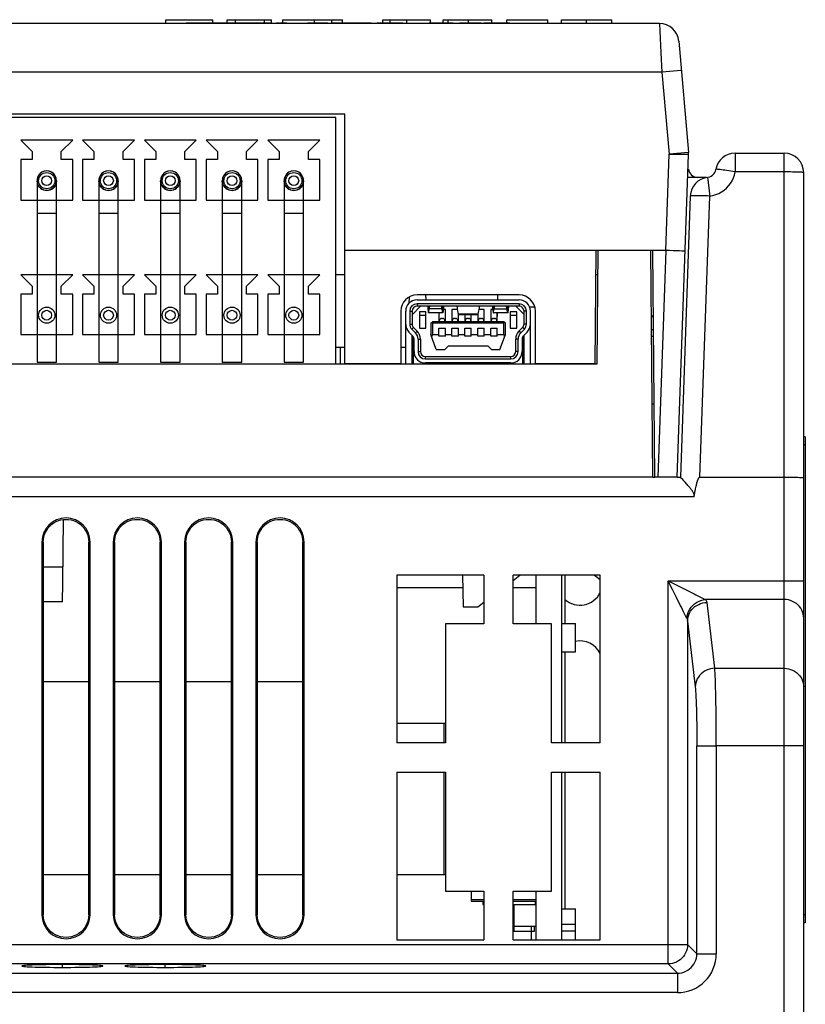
# Model space of a CAD drawing. Extents: x -837 to -216, y -123 to 601.
# Tile 64 of 136: x -552 to -504, y 501 to 562. Entities that reach past the tile are written whole.
import ezdxf

# ---------------------------------------------------------------- set-up
doc = ezdxf.new("R2010")
doc.units = 0
doc.header["$LTSCALE"] = 23.1
doc.layers.add('HEATSINK_AM_0', color=7, linetype='CONTINUOUS')

msp = doc.modelspace()

# ---------------------------------------------------------------- linework, layer by layer
at = {"layer": 'HEATSINK_AM_0', "color": 7}
for p, q in [((-543.469, 561.321), (-543.469, 561.558)), ((-543.469, 561.558), (-540.563, 561.558)), ((-540.563, 561.371), (-540.563, 561.558)), ((-539.682, 561.371), (-539.682, 561.558)), ((-539.682, 561.558), (-536.94, 561.558)), ((-539.174, 561.371), (-539.174, 561.558)), ((-537.387, 561.371), (-537.387, 561.558)), ((-536.94, 561.371), (-536.94, 561.558)), ((-536.243, 561.371), (-536.243, 561.558)), ((-536.243, 561.558), (-532.572, 561.558)), ((-534.297, 561.371), (-534.297, 561.558)), ((-533.217, 561.371), (-533.217, 561.558)), ((-532.572, 561.371), (-532.572, 561.558)), ((-530.075, 561.371), (-530.075, 561.558)), ((-530.075, 561.558), (-527.132, 561.558)), ((-529.622, 561.371), (-529.622, 561.558)), ((-528.594, 561.321), (-528.594, 561.558)), ((-527.132, 561.371), (-527.132, 561.558)), ((-526.367, 561.371), (-526.367, 561.558)), ((-526.367, 561.558), (-523.363, 561.558)), ((-526.053, 561.371), (-526.053, 561.558)), ((-524.801, 561.371), (-524.801, 561.558)), ((-523.363, 561.371), (-523.363, 561.558)), ((-522.433, 561.371), (-522.433, 561.558)), ((-522.433, 561.558), (-519.905, 561.558)), ((-519.905, 561.321), (-519.905, 561.558)), ((-519.061, 561.321), (-519.061, 561.558)), ((-519.061, 561.558), (-515.953, 561.558)), ((-517.507, 561.321), (-517.507, 561.558)), ((-515.953, 561.321), (-515.953, 561.558)), ((-513.021, 561.321), (-599.418, 561.321)), ((-542.22, 561.371), (-539.895, 561.371)), ((-539.871, 561.371), (-537.952, 561.371)), ((-537.927, 561.371), (-536.958, 561.371)), ((-536.648, 561.371), (-536.474, 561.371)), ((-536.436, 561.371), (-536.002, 561.371)), ((-534.72, 561.371), (-533.467, 561.371)), ((-533.268, 561.371), (-530.801, 561.371)), ((-530.451, 561.371), (-528.848, 561.371)), ((-527.22, 561.371), (-525.74, 561.371)), ((-525.343, 561.371), (-524.014, 561.371)), ((-523.852, 561.371), (-522.249, 561.371)), ((-513.021, 561.321), (-512.926, 559.506)), ((-511.826, 560.225), (-511.225, 553.364)), ((-512.926, 559.506), (-512.864, 558.321)), ((-512.864, 558.321), (-599.576, 558.321)), ((-511.668, 558.425), (-512.864, 558.321)), ((-512.864, 558.321), (-512.42, 553.249)), ((-532.42, 555.721), (-573.01, 555.721)), ((-532.97, 555.521), (-572.46, 555.521)), ((-532.97, 540.321), (-532.97, 555.521)), ((-532.42, 540.321), (-532.42, 555.721)), ((-552.41, 554.121), (-551.71, 553.421)), ((-549.21, 554.121), (-552.41, 554.121)), ((-549.91, 553.421), (-549.21, 554.121)), ((-545.4, 554.121), (-548.6, 554.121)), ((-548.6, 554.121), (-547.9, 553.421)), ((-546.1, 553.421), (-545.4, 554.121)), ((-541.59, 554.121), (-544.79, 554.121)), ((-544.79, 554.121), (-544.09, 553.421)), ((-542.29, 553.421), (-541.59, 554.121)), ((-537.78, 554.121), (-540.98, 554.121)), ((-540.98, 554.121), (-540.28, 553.421)), ((-538.48, 553.421), (-537.78, 554.121)), ((-533.97, 554.121), (-537.17, 554.121)), ((-537.17, 554.121), (-536.47, 553.421)), ((-534.67, 553.421), (-533.97, 554.121)), ((-551.71, 553.421), (-551.71, 552.921)), ((-549.91, 552.921), (-549.91, 553.421)), ((-547.9, 553.421), (-547.9, 552.921)), ((-546.1, 552.921), (-546.1, 553.421)), ((-544.09, 553.421), (-544.09, 552.921)), ((-542.29, 552.921), (-542.29, 553.421)), ((-540.28, 553.421), (-540.28, 552.921)), ((-538.48, 552.921), (-538.48, 553.421)), ((-536.47, 553.421), (-536.47, 552.921)), ((-534.67, 552.921), (-534.67, 553.421)), ((-512.627, 547.321), (-512.42, 553.249)), ((-511.225, 553.364), (-512.421, 553.26)), ((-511.915, 533.321), (-511.22, 553.233)), ((-511.22, 553.233), (-511.753, 553.242)), ((-508.35, 553.321), (-505.32, 553.321)), ((-508.35, 553.321), (-508.35, 552.163)), ((-505.32, 454.821), (-505.32, 553.321)), ((-552.41, 552.921), (-552.41, 550.421)), ((-551.71, 552.921), (-552.41, 552.921)), ((-549.21, 552.921), (-549.91, 552.921)), ((-549.21, 550.421), (-549.21, 552.921)), ((-548.6, 552.921), (-548.6, 550.421)), ((-547.9, 552.921), (-548.6, 552.921)), ((-545.4, 552.921), (-546.1, 552.921)), ((-545.4, 550.421), (-545.4, 552.921)), ((-544.79, 552.921), (-544.79, 550.421)), ((-544.09, 552.921), (-544.79, 552.921)), ((-541.59, 552.921), (-542.29, 552.921)), ((-541.59, 550.421), (-541.59, 552.921)), ((-540.98, 552.921), (-540.98, 550.421)), ((-540.28, 552.921), (-540.98, 552.921)), ((-537.78, 552.921), (-538.48, 552.921)), ((-537.78, 550.421), (-537.78, 552.921)), ((-537.17, 552.921), (-537.17, 550.421)), ((-536.47, 552.921), (-537.17, 552.921)), ((-533.97, 552.921), (-534.67, 552.921)), ((-533.97, 550.421), (-533.97, 552.921)), ((-510.12, 551.821), (-511.269, 551.821)), ((-510.05, 551.796), (-510.039, 551.712)), ((-504.12, 454.821), (-504.12, 552.121)), ((-551.41, 551.621), (-551.41, 540.421)), ((-550.21, 540.421), (-550.21, 551.621)), ((-547.6, 551.621), (-547.6, 540.421)), ((-546.4, 540.421), (-546.4, 551.621)), ((-543.79, 551.621), (-543.79, 540.421)), ((-542.59, 540.421), (-542.59, 551.621)), ((-539.98, 551.621), (-539.98, 540.421)), ((-538.78, 540.421), (-538.78, 551.621)), ((-536.17, 551.621), (-536.17, 540.421)), ((-534.97, 540.421), (-534.97, 551.621)), ((-510.039, 551.712), (-510.012, 551.491)), ((-510.012, 551.491), (-509.974, 551.177)), ((-511.114, 550.675), (-511.72, 533.321)), ((-510.52, 533.321), (-509.914, 550.675)), ((-552.41, 550.421), (-549.21, 550.421)), ((-548.6, 550.421), (-545.4, 550.421)), ((-544.79, 550.421), (-541.59, 550.421)), ((-540.98, 550.421), (-537.78, 550.421)), ((-537.17, 550.421), (-533.97, 550.421)), ((-551.409, 549.621), (-550.21, 549.621)), ((-547.599, 549.621), (-546.4, 549.621)), ((-543.789, 549.621), (-542.59, 549.621)), ((-539.979, 549.621), (-538.78, 549.621)), ((-536.169, 549.621), (-534.97, 549.621)), ((-512.627, 547.321), (-532.42, 547.321)), ((-516.981, 540.321), (-516.92, 547.321)), ((-516.82, 547.321), (-516.881, 540.305)), ((-513.542, 547.321), (-516.82, 547.321)), ((-513.42, 533.321), (-513.542, 547.321)), ((-513.309, 533.321), (-513.431, 547.321)), ((-512.628, 547.321), (-513.117, 533.321)), ((-552.41, 545.821), (-551.71, 545.121)), ((-549.21, 545.821), (-552.41, 545.821)), ((-549.91, 545.121), (-549.21, 545.821)), ((-545.4, 545.821), (-548.6, 545.821)), ((-548.6, 545.821), (-547.9, 545.121)), ((-546.1, 545.121), (-545.4, 545.821)), ((-541.59, 545.821), (-544.79, 545.821)), ((-544.79, 545.821), (-544.09, 545.121)), ((-542.29, 545.121), (-541.59, 545.821)), ((-537.78, 545.821), (-540.98, 545.821)), ((-540.98, 545.821), (-540.28, 545.121)), ((-538.48, 545.121), (-537.78, 545.821)), ((-533.97, 545.821), (-537.17, 545.821)), ((-537.17, 545.821), (-536.47, 545.121)), ((-534.67, 545.121), (-533.97, 545.821)), ((-532.42, 545.821), (-532.97, 545.821)), ((-516.833, 545.821), (-516.933, 545.821)), ((-551.71, 545.121), (-551.71, 544.621)), ((-549.91, 544.621), (-549.91, 545.121)), ((-547.9, 545.121), (-547.9, 544.621)), ((-546.1, 544.621), (-546.1, 545.121)), ((-544.09, 545.121), (-544.09, 544.621)), ((-542.29, 544.621), (-542.29, 545.121)), ((-540.28, 545.121), (-540.28, 544.621)), ((-538.48, 544.621), (-538.48, 545.121)), ((-536.47, 545.121), (-536.47, 544.621)), ((-534.67, 544.621), (-534.67, 545.121)), ((-552.41, 544.621), (-552.41, 542.121)), ((-551.71, 544.621), (-552.41, 544.621)), ((-549.21, 544.621), (-549.91, 544.621)), ((-549.21, 542.121), (-549.21, 544.621)), ((-548.6, 544.621), (-548.6, 542.121)), ((-547.9, 544.621), (-548.6, 544.621)), ((-545.4, 544.621), (-546.1, 544.621)), ((-545.4, 542.121), (-545.4, 544.621)), ((-544.79, 544.621), (-544.79, 542.121)), ((-544.09, 544.621), (-544.79, 544.621)), ((-541.59, 544.621), (-542.29, 544.621)), ((-541.59, 542.121), (-541.59, 544.621)), ((-540.98, 544.621), (-540.98, 542.121)), ((-540.28, 544.621), (-540.98, 544.621)), ((-537.78, 544.621), (-538.48, 544.621)), ((-537.78, 542.121), (-537.78, 544.621)), ((-537.17, 544.621), (-537.17, 542.121)), ((-536.47, 544.621), (-537.17, 544.621)), ((-533.97, 544.621), (-534.67, 544.621)), ((-533.97, 542.121), (-533.97, 544.621)), ((-521.67, 544.571), (-527.97, 544.571)), ((-527.437, 544.571), (-527.429, 544.271)), ((-523.002, 544.571), (-523.01, 544.271)), ((-528.456, 544.439), (-528.477, 544.052)), ((-527.755, 543.871), (-528.27, 543.34)), ((-527.97, 544.271), (-521.67, 544.271)), ((-527.97, 544.021), (-527.97, 543.871)), ((-521.67, 544.021), (-527.97, 544.021)), ((-521.67, 543.871), (-527.97, 543.871)), ((-527.22, 543.705), (-527.22, 543.871)), ((-526.42, 543.871), (-526.42, 543.705)), ((-523.22, 543.871), (-523.22, 543.705)), ((-522.42, 543.705), (-522.42, 543.871)), ((-521.37, 543.371), (-521.885, 543.871)), ((-521.67, 544.021), (-521.67, 543.871)), ((-528.97, 543.571), (-528.97, 540.321)), ((-528.67, 540.321), (-528.67, 543.571)), ((-528.42, 543.571), (-528.42, 542.774)), ((-528.42, 543.571), (-528.27, 543.571)), ((-528.27, 543.571), (-528.27, 542.774)), ((-527.82, 543.521), (-527.82, 542.521)), ((-527.42, 543.521), (-527.82, 543.521)), ((-527.82, 543.321), (-527.42, 543.321)), ((-527.42, 542.521), (-527.42, 543.521)), ((-527.27, 543.498), (-527.27, 543.788)), ((-527.27, 543.788), (-527.25, 543.788)), ((-526.377, 543.471), (-527.262, 543.471)), ((-526.42, 543.705), (-527.22, 543.705)), ((-526.62, 543.471), (-526.62, 542.921)), ((-526.389, 543.519), (-526.405, 543.616)), ((-526.389, 543.788), (-526.37, 543.788)), ((-526.37, 543.788), (-526.37, 543.498)), ((-526.22, 543.671), (-526.345, 543.671)), ((-526.22, 542.921), (-526.22, 543.671)), ((-525.82, 543.671), (-525.82, 542.921)), ((-525.484, 543.671), (-525.82, 543.671)), ((-525.42, 542.921), (-525.42, 543.394)), ((-524.22, 543.394), (-525.42, 543.394)), ((-525.404, 543.371), (-524.236, 543.371)), ((-525.02, 543.371), (-525.02, 542.921)), ((-524.62, 542.921), (-524.62, 543.371)), ((-524.22, 543.394), (-524.22, 542.921)), ((-523.82, 543.671), (-524.156, 543.671)), ((-523.82, 542.921), (-523.82, 543.671)), ((-523.42, 543.671), (-523.42, 542.921)), ((-523.294, 543.671), (-523.42, 543.671)), ((-523.27, 543.788), (-523.27, 543.498)), ((-523.25, 543.788), (-523.27, 543.788)), ((-522.377, 543.471), (-523.262, 543.471)), ((-523.22, 543.705), (-522.42, 543.705)), ((-523.031, 543.465), (-523.044, 542.971)), ((-523.02, 542.921), (-523.02, 543.471)), ((-522.389, 543.519), (-522.405, 543.616)), ((-522.37, 543.788), (-522.389, 543.788)), ((-522.37, 543.498), (-522.37, 543.788)), ((-522.22, 543.521), (-522.22, 542.521)), ((-521.82, 543.521), (-522.22, 543.521)), ((-522.22, 543.321), (-521.82, 543.321)), ((-521.82, 542.521), (-521.82, 543.521)), ((-521.37, 542.774), (-521.37, 543.571)), ((-521.22, 543.571), (-521.37, 543.571)), ((-521.22, 542.774), (-521.22, 543.571)), ((-520.706, 543.821), (-521.017, 543.821)), ((-520.97, 540.321), (-520.97, 543.571)), ((-520.67, 540.321), (-520.67, 543.571)), ((-513.396, 543.269), (-513.507, 543.269)), ((-528.42, 542.774), (-528.27, 542.774)), ((-527.12, 542.821), (-527.02, 542.921)), ((-527.12, 542.821), (-527.12, 542.121)), ((-527.02, 542.821), (-527.07, 542.871)), ((-522.62, 542.921), (-527.02, 542.921)), ((-527.02, 542.821), (-527.02, 542.121)), ((-522.62, 542.821), (-527.02, 542.821)), ((-526.595, 542.971), (-526.595, 542.921)), ((-526.445, 543.121), (-526.395, 543.121)), ((-526.245, 542.971), (-526.245, 542.921)), ((-525.795, 542.971), (-525.795, 542.921)), ((-525.645, 543.121), (-525.595, 543.121)), ((-525.445, 542.971), (-525.445, 542.921)), ((-524.995, 542.971), (-524.995, 542.921)), ((-524.845, 543.121), (-524.795, 543.121)), ((-524.645, 542.971), (-524.645, 542.921)), ((-524.195, 542.971), (-524.195, 542.921)), ((-524.045, 543.121), (-523.995, 543.121)), ((-523.845, 542.971), (-523.845, 542.921)), ((-523.395, 542.971), (-523.395, 542.921)), ((-523.245, 543.121), (-523.195, 543.121)), ((-523.045, 542.971), (-523.045, 542.921)), ((-522.52, 542.821), (-522.62, 542.921)), ((-522.62, 542.821), (-522.57, 542.871)), ((-522.62, 542.121), (-522.62, 542.821)), ((-522.52, 542.121), (-522.52, 542.821)), ((-521.22, 542.774), (-521.37, 542.774)), ((-513.395, 543.224), (-513.506, 543.224)), ((-552.41, 542.121), (-549.21, 542.121)), ((-548.6, 542.121), (-545.4, 542.121)), ((-544.79, 542.121), (-541.59, 542.121)), ((-540.98, 542.121), (-537.78, 542.121)), ((-537.17, 542.121), (-533.97, 542.121)), ((-528.242, 542.054), (-528.467, 542.282)), ((-528.289, 542.457), (-528.183, 542.563)), ((-528.289, 542.457), (-528.064, 542.23)), ((-528.27, 540.321), (-528.27, 542.082)), ((-528.183, 542.563), (-527.957, 542.335)), ((-528.064, 542.23), (-527.957, 542.335)), ((-527.82, 542.521), (-527.42, 542.521)), ((-526.783, 541.196), (-527.12, 542.121)), ((-527.02, 542.121), (-527.074, 541.995)), ((-527.02, 542.121), (-526.62, 542.121)), ((-526.62, 542.021), (-526.62, 542.521)), ((-526.62, 542.521), (-526.22, 542.521)), ((-526.22, 542.021), (-526.22, 542.521)), ((-526.22, 542.121), (-525.82, 542.121)), ((-525.82, 542.021), (-525.82, 542.521)), ((-525.82, 542.521), (-525.42, 542.521)), ((-525.42, 542.021), (-525.42, 542.521)), ((-525.42, 542.121), (-525.02, 542.121)), ((-525.02, 542.021), (-525.02, 542.521)), ((-525.02, 542.521), (-524.62, 542.521)), ((-524.62, 542.021), (-524.62, 542.521)), ((-524.62, 542.121), (-524.22, 542.121)), ((-524.22, 542.521), (-523.82, 542.521)), ((-524.22, 542.021), (-524.22, 542.521)), ((-523.82, 542.021), (-523.82, 542.521)), ((-523.82, 542.121), (-523.42, 542.121)), ((-523.42, 542.521), (-523.02, 542.521)), ((-523.42, 542.021), (-523.42, 542.521)), ((-523.02, 542.021), (-523.02, 542.521)), ((-523.02, 542.121), (-522.62, 542.121)), ((-522.856, 541.196), (-522.52, 542.121)), ((-522.62, 542.121), (-522.565, 541.995)), ((-522.22, 542.521), (-521.82, 542.521)), ((-521.682, 542.335), (-521.457, 542.563)), ((-521.576, 542.23), (-521.682, 542.335)), ((-521.576, 542.23), (-521.35, 542.457)), ((-521.35, 542.457), (-521.457, 542.563)), ((-521.172, 542.282), (-521.398, 542.054)), ((-521.37, 540.321), (-521.37, 542.082)), ((-513.388, 542.424), (-513.499, 542.424)), ((-528.19, 540.321), (-528.19, 541.982)), ((-528.155, 541.071), (-528.155, 541.843)), ((-527.905, 541.843), (-527.905, 541.071)), ((-527.905, 541.843), (-527.755, 541.843)), ((-527.755, 541.843), (-527.755, 541.071)), ((-526.22, 542.021), (-526.62, 542.021)), ((-525.42, 542.021), (-525.82, 542.021)), ((-524.62, 542.021), (-525.02, 542.021)), ((-523.82, 542.021), (-524.22, 542.021)), ((-523.02, 542.021), (-523.42, 542.021)), ((-521.735, 541.843), (-521.885, 541.843)), ((-521.885, 541.071), (-521.885, 541.843)), ((-521.735, 541.071), (-521.735, 541.843)), ((-521.485, 541.843), (-521.485, 541.071)), ((-521.45, 540.321), (-521.45, 541.982)), ((-513.385, 542.008), (-513.496, 542.008)), ((-532.42, 541.321), (-532.97, 541.321)), ((-532.72, 541.321), (-532.72, 540.321)), ((-528.67, 541.321), (-528.97, 541.321)), ((-527.905, 541.071), (-527.755, 541.071)), ((-526.783, 541.196), (-526.263, 541.196)), ((-526.263, 541.196), (-526.038, 541.421)), ((-526.038, 541.421), (-523.601, 541.421)), ((-523.601, 541.421), (-523.376, 541.196)), ((-523.376, 541.196), (-522.856, 541.196)), ((-521.735, 541.071), (-521.885, 541.071)), ((-516.881, 540.305), (-595.559, 540.305)), ((-572.46, 540.321), (-532.97, 540.321)), ((-551.41, 540.421), (-550.21, 540.421)), ((-547.6, 540.421), (-546.4, 540.421)), ((-543.79, 540.421), (-542.59, 540.421)), ((-539.98, 540.421), (-538.78, 540.421)), ((-536.17, 540.421), (-534.97, 540.421)), ((-532.97, 540.321), (-532.42, 540.321)), ((-528.97, 540.321), (-532.42, 540.321)), ((-528.97, 540.321), (-520.67, 540.321)), ((-527.455, 540.621), (-527.455, 540.771)), ((-527.455, 540.771), (-522.185, 540.771)), ((-527.455, 540.621), (-522.185, 540.621)), ((-522.185, 540.371), (-527.455, 540.371)), ((-522.185, 540.621), (-522.185, 540.771)), ((-516.981, 540.321), (-520.67, 540.321)), ((-516.981, 540.321), (-516.881, 540.321)), ((-513.35, 537.821), (-513.459, 537.821)), ((-504.02, 535.821), (-504.12, 535.821)), ((-504.02, 535.821), (-504.02, 505.821)), ((-504.02, 535.321), (-504.12, 535.321)), ((-513.42, 533.321), (-599.02, 533.321)), ((-513.42, 533.321), (-513.309, 533.321)), ((-511.915, 533.321), (-513.309, 533.321)), ((-511.927, 533.321), (-511.72, 533.321)), ((-511.653, 533.25), (-511.72, 533.321)), ((-511.58, 533.172), (-511.653, 533.25)), ((-511.514, 533.102), (-511.58, 533.172)), ((-511.434, 533.014), (-511.514, 533.102)), ((-510.52, 533.321), (-505.185, 533.321)), ((-505.185, 533.321), (-504.923, 533.32)), ((-504.923, 533.32), (-504.681, 533.318)), ((-510.789, 532.604), (-510.771, 532.689)), ((-510.771, 532.689), (-510.755, 532.766)), ((-510.877, 532.121), (-601.563, 532.121)), ((-510.877, 532.121), (-510.856, 532.244)), ((-549.82, 526.794), (-549.786, 530.712)), ((-551.107, 529.321), (-551.107, 506.321)), ((-551.107, 529.32), (-551.021, 529.318)), ((-551.021, 529.318), (-551.022, 506.318)), ((-548.218, 529.318), (-548.132, 529.32)), ((-548.217, 506.318), (-548.218, 529.318)), ((-548.132, 506.321), (-548.132, 529.321)), ((-546.707, 529.321), (-546.707, 506.321)), ((-546.707, 529.32), (-546.621, 529.318)), ((-546.621, 529.318), (-546.622, 506.318)), ((-543.818, 529.318), (-543.732, 529.32)), ((-543.817, 506.318), (-543.818, 529.318)), ((-543.732, 506.321), (-543.732, 529.321)), ((-542.307, 529.321), (-542.307, 506.321)), ((-542.307, 529.32), (-542.221, 529.318)), ((-542.221, 529.318), (-542.222, 506.318)), ((-539.418, 529.318), (-539.332, 529.32)), ((-539.417, 506.318), (-539.418, 529.318)), ((-539.332, 506.321), (-539.332, 529.321)), ((-537.907, 529.321), (-537.907, 506.321)), ((-537.907, 529.32), (-537.821, 529.318)), ((-537.821, 529.318), (-537.822, 506.318)), ((-535.018, 529.318), (-534.932, 529.32)), ((-535.017, 506.318), (-535.018, 529.318)), ((-534.932, 506.321), (-534.932, 529.321)), ((-551.021, 527.8), (-549.811, 527.8)), ((-523.845, 527.271), (-529.22, 527.271)), ((-529.22, 527.271), (-529.22, 516.921)), ((-525.158, 527.271), (-525.124, 525.321)), ((-523.845, 527.271), (-523.845, 524.271)), ((-522.045, 526.952), (-521.62, 527.271)), ((-516.67, 527.271), (-522.045, 527.271)), ((-522.045, 524.271), (-522.045, 527.271)), ((-520.62, 524.271), (-520.62, 527.271)), ((-520.62, 524.711), (-520.62, 527.271)), ((-519.05, 527.271), (-519.05, 516.921)), ((-518.845, 527.271), (-518.845, 524.286)), ((-517.02, 527.271), (-516.67, 527.008)), ((-516.67, 516.921), (-516.67, 527.271)), ((-512.479, 526.923), (-504.12, 526.923)), ((-512.479, 503.28), (-512.479, 526.923)), ((-549.831, 525.621), (-549.82, 526.794)), ((-529.22, 526.511), (-525.145, 526.511)), ((-522.045, 526.511), (-520.62, 526.511)), ((-511.942, 526.657), (-511.441, 526.408)), ((-505.32, 525.774), (-510.18, 525.774)), ((-549.831, 525.621), (-551.021, 525.621)), ((-525.124, 525.321), (-524.22, 525.321)), ((-524.22, 525.321), (-523.845, 525.602)), ((-509.606, 521.527), (-510.08, 525.593)), ((-520.62, 524.271), (-520.62, 524.711)), ((-511.329, 524.624), (-511.362, 524.687)), ((-511.279, 524.443), (-511.279, 504.48)), ((-511.279, 524.443), (-510.805, 520.378)), ((-523.845, 524.271), (-526.22, 524.271)), ((-526.22, 524.271), (-526.22, 516.921)), ((-519.67, 524.271), (-522.045, 524.271)), ((-519.67, 516.921), (-519.67, 524.271)), ((-519.05, 524.286), (-518.2, 524.286)), ((-518.2, 522.536), (-518.2, 524.286)), ((-519.05, 522.536), (-518.2, 522.536)), ((-518.845, 522.536), (-518.845, 516.921)), ((-509.606, 521.527), (-505.32, 521.527)), ((-551.022, 520.711), (-548.218, 520.711)), ((-546.622, 520.711), (-543.818, 520.711)), ((-542.222, 520.711), (-539.418, 520.711)), ((-537.822, 520.711), (-535.018, 520.711)), ((-529.22, 518.141), (-526.22, 518.141)), ((-526.32, 518.141), (-526.32, 516.921)), ((-526.22, 516.921), (-529.22, 516.921)), ((-516.67, 516.921), (-519.67, 516.921)), ((-510.711, 516.737), (-510.633, 516.737)), ((-510.711, 503.911), (-510.711, 516.737)), ((-510.345, 516.737), (-510.137, 516.737)), ((-510.137, 516.737), (-509.511, 516.737)), ((-504.12, 516.737), (-509.511, 516.737)), ((-509.511, 516.737), (-509.511, 503.911)), ((-529.22, 515.121), (-526.22, 515.121)), ((-529.22, 515.121), (-529.22, 504.771)), ((-526.32, 515.121), (-526.32, 508.811)), ((-526.22, 515.121), (-526.22, 507.771)), ((-519.67, 515.121), (-516.67, 515.121)), ((-519.67, 507.771), (-519.67, 515.121)), ((-519.05, 515.121), (-519.05, 504.771)), ((-518.845, 515.121), (-518.845, 506.686)), ((-516.67, 504.771), (-516.67, 515.121)), ((-551.022, 508.811), (-548.217, 508.811)), ((-546.622, 508.811), (-543.817, 508.811)), ((-542.222, 508.811), (-539.417, 508.811)), ((-537.822, 508.811), (-535.017, 508.811)), ((-529.22, 508.811), (-526.22, 508.811)), ((-526.22, 507.771), (-523.845, 507.771)), ((-524.62, 507.771), (-524.62, 507.261)), ((-523.845, 507.771), (-523.845, 504.771)), ((-522.045, 507.771), (-519.67, 507.771)), ((-522.045, 504.771), (-522.045, 507.771)), ((-520.62, 504.771), (-520.62, 507.771)), ((-520.62, 504.771), (-520.62, 507.771)), ((-524.62, 507.261), (-523.845, 507.261)), ((-524.62, 507.261), (-524.62, 507.161)), ((-524.62, 507.161), (-523.845, 507.161)), ((-523.92, 507.161), (-523.92, 506.961)), ((-523.92, 506.961), (-523.845, 506.961)), ((-522.045, 507.261), (-520.62, 507.261)), ((-522.045, 507.161), (-520.62, 507.161)), ((-522.045, 506.961), (-520.67, 506.961)), ((-521.97, 505.311), (-521.97, 506.961)), ((-520.67, 506.961), (-520.67, 507.161)), ((-551.022, 506.318), (-551.107, 506.32)), ((-548.132, 506.32), (-548.217, 506.318)), ((-546.622, 506.318), (-546.707, 506.32)), ((-543.732, 506.32), (-543.817, 506.318)), ((-542.222, 506.318), (-542.307, 506.32)), ((-539.332, 506.32), (-539.417, 506.318)), ((-537.822, 506.318), (-537.907, 506.32)), ((-534.932, 506.32), (-535.017, 506.318)), ((-519.05, 506.686), (-518.2, 506.686)), ((-518.2, 505.736), (-518.2, 506.686)), ((-504.02, 506.321), (-504.12, 506.321)), ((-522.045, 505.611), (-520.72, 505.611)), ((-520.92, 505.611), (-520.62, 505.611)), ((-520.92, 505.611), (-520.92, 504.771)), ((-520.72, 505.311), (-520.72, 505.611)), ((-519.05, 505.736), (-518.2, 505.736)), ((-518.2, 505.336), (-518.2, 505.736)), ((-504.02, 505.821), (-504.12, 505.821)), ((-522.045, 505.311), (-521.97, 505.311)), ((-522.045, 505.311), (-520.72, 505.311)), ((-519.05, 505.336), (-518.2, 505.336)), ((-518.2, 504.771), (-518.2, 505.336)), ((-616.96, 504.48), (-511.279, 504.48)), ((-529.22, 504.771), (-523.845, 504.771)), ((-522.045, 504.771), (-516.67, 504.771)), ((-510.711, 503.911), (-511.279, 504.48)), ((-510.711, 503.911), (-509.511, 503.911)), ((-512.479, 503.28), (-615.761, 503.28)), ((-549.845, 503.069), (-549.845, 503.244)), ((-543.495, 503.069), (-543.495, 503.244)), ((-512.479, 503.28), (-511.91, 502.712)), ((-616.33, 502.712), (-511.91, 502.712)), ((-511.91, 502.712), (-511.91, 501.512)), ((-511.91, 501.512), (-616.33, 501.512))]:
    msp.add_line(p, q, dxfattribs=at)
for points in [[(-511.753, 553.242), (-511.961, 553.244), (-512.186, 553.246), (-512.42, 553.246)], [(-550.81, 552.221), (-550.965, 552.2), (-551.112, 552.139), (-551.238, 552.041), (-551.332, 551.916), (-551.39, 551.772), (-551.41, 551.621)], [(-550.81, 552.221), (-550.914, 552.211), (-551.015, 552.184), (-551.109, 552.14), (-551.195, 552.08), (-551.269, 552.006), (-551.329, 551.92), (-551.373, 551.826), (-551.4, 551.725), (-551.41, 551.621), (-551.4, 551.517), (-551.373, 551.416), (-551.329, 551.321), (-551.269, 551.235), (-551.195, 551.161), (-551.109, 551.102), (-551.015, 551.057), (-550.914, 551.03), (-550.81, 551.021)], [(-550.21, 551.621), (-550.23, 551.772), (-550.288, 551.916), (-550.382, 552.042), (-550.508, 552.139), (-550.654, 552.2), (-550.81, 552.221)], [(-550.81, 551.021), (-550.706, 551.03), (-550.605, 551.057), (-550.51, 551.102), (-550.424, 551.161), (-550.35, 551.235), (-550.291, 551.321), (-550.247, 551.416), (-550.219, 551.517), (-550.21, 551.621), (-550.219, 551.725), (-550.247, 551.826), (-550.291, 551.92), (-550.35, 552.006), (-550.424, 552.08), (-550.51, 552.14), (-550.605, 552.184), (-550.706, 552.211), (-550.81, 552.221)], [(-547, 552.221), (-547.155, 552.2), (-547.302, 552.139), (-547.428, 552.041), (-547.522, 551.916), (-547.58, 551.772), (-547.6, 551.621)], [(-547, 552.221), (-547.104, 552.211), (-547.205, 552.184), (-547.299, 552.14), (-547.385, 552.08), (-547.459, 552.006), (-547.519, 551.92), (-547.563, 551.826), (-547.59, 551.725), (-547.6, 551.621), (-547.59, 551.517), (-547.563, 551.416), (-547.519, 551.321), (-547.459, 551.235), (-547.385, 551.161), (-547.299, 551.102), (-547.205, 551.057), (-547.104, 551.03), (-547, 551.021)], [(-546.4, 551.621), (-546.42, 551.772), (-546.478, 551.916), (-546.572, 552.042), (-546.698, 552.139), (-546.844, 552.2), (-547, 552.221)], [(-547, 551.021), (-546.896, 551.03), (-546.795, 551.057), (-546.7, 551.102), (-546.614, 551.161), (-546.54, 551.235), (-546.481, 551.321), (-546.437, 551.416), (-546.409, 551.517), (-546.4, 551.621), (-546.409, 551.725), (-546.437, 551.826), (-546.481, 551.92), (-546.54, 552.006), (-546.614, 552.08), (-546.7, 552.14), (-546.795, 552.184), (-546.896, 552.211), (-547, 552.221)], [(-543.19, 552.221), (-543.345, 552.2), (-543.492, 552.139), (-543.618, 552.041), (-543.712, 551.916), (-543.77, 551.772), (-543.79, 551.621)], [(-543.19, 552.221), (-543.294, 552.211), (-543.395, 552.184), (-543.489, 552.14), (-543.575, 552.08), (-543.649, 552.006), (-543.709, 551.92), (-543.753, 551.826), (-543.78, 551.725), (-543.79, 551.621), (-543.78, 551.517), (-543.753, 551.416), (-543.709, 551.321), (-543.649, 551.235), (-543.575, 551.161), (-543.489, 551.102), (-543.395, 551.057), (-543.294, 551.03), (-543.19, 551.021)], [(-542.59, 551.621), (-542.61, 551.772), (-542.668, 551.916), (-542.762, 552.042), (-542.888, 552.139), (-543.034, 552.2), (-543.19, 552.221)], [(-543.19, 551.021), (-543.086, 551.03), (-542.985, 551.057), (-542.89, 551.102), (-542.804, 551.161), (-542.73, 551.235), (-542.671, 551.321), (-542.627, 551.416), (-542.599, 551.517), (-542.59, 551.621), (-542.599, 551.725), (-542.627, 551.826), (-542.671, 551.92), (-542.73, 552.006), (-542.804, 552.08), (-542.89, 552.14), (-542.985, 552.184), (-543.086, 552.211), (-543.19, 552.221)], [(-539.38, 552.221), (-539.535, 552.2), (-539.682, 552.139), (-539.808, 552.041), (-539.902, 551.916), (-539.96, 551.772), (-539.98, 551.621)], [(-539.38, 552.221), (-539.484, 552.211), (-539.585, 552.184), (-539.679, 552.14), (-539.765, 552.08), (-539.839, 552.006), (-539.899, 551.92), (-539.943, 551.826), (-539.97, 551.725), (-539.98, 551.621), (-539.97, 551.517), (-539.943, 551.416), (-539.899, 551.321), (-539.839, 551.235), (-539.765, 551.161), (-539.679, 551.102), (-539.585, 551.057), (-539.484, 551.03), (-539.38, 551.021)], [(-538.78, 551.621), (-538.8, 551.772), (-538.858, 551.916), (-538.952, 552.042), (-539.078, 552.139), (-539.224, 552.2), (-539.38, 552.221)], [(-539.38, 551.021), (-539.276, 551.03), (-539.175, 551.057), (-539.08, 551.102), (-538.994, 551.161), (-538.92, 551.235), (-538.861, 551.321), (-538.817, 551.416), (-538.789, 551.517), (-538.78, 551.621), (-538.789, 551.725), (-538.817, 551.826), (-538.861, 551.92), (-538.92, 552.006), (-538.994, 552.08), (-539.08, 552.14), (-539.175, 552.184), (-539.276, 552.211), (-539.38, 552.221)], [(-535.57, 552.221), (-535.725, 552.2), (-535.872, 552.139), (-535.998, 552.041), (-536.092, 551.916), (-536.15, 551.772), (-536.17, 551.621)], [(-535.57, 552.221), (-535.674, 552.211), (-535.775, 552.184), (-535.869, 552.14), (-535.955, 552.08), (-536.029, 552.006), (-536.089, 551.92), (-536.133, 551.826), (-536.16, 551.725), (-536.17, 551.621), (-536.16, 551.517), (-536.133, 551.416), (-536.089, 551.321), (-536.029, 551.235), (-535.955, 551.161), (-535.869, 551.102), (-535.775, 551.057), (-535.674, 551.03), (-535.57, 551.021)], [(-534.97, 551.621), (-534.99, 551.772), (-535.048, 551.916), (-535.142, 552.042), (-535.268, 552.139), (-535.414, 552.2), (-535.57, 552.221)], [(-535.57, 551.021), (-535.466, 551.03), (-535.365, 551.057), (-535.27, 551.102), (-535.184, 551.161), (-535.11, 551.235), (-535.051, 551.321), (-535.007, 551.416), (-534.979, 551.517), (-534.97, 551.621), (-534.979, 551.725), (-535.007, 551.826), (-535.051, 551.92), (-535.11, 552.006), (-535.184, 552.08), (-535.27, 552.14), (-535.365, 552.184), (-535.466, 552.211), (-535.57, 552.221)], [(-510.054, 551.825), (-510.053, 551.818), (-510.05, 551.796)], [(-509.914, 550.675), (-509.723, 550.708), (-509.538, 550.761), (-509.359, 550.834), (-509.19, 550.925), (-509.031, 551.033), (-508.884, 551.158), (-508.752, 551.298), (-508.635, 551.451), (-508.536, 551.617), (-508.454, 551.791), (-508.392, 551.973), (-508.35, 552.163)], [(-508.35, 552.163), (-508.482, 552.185), (-508.612, 552.206), (-508.739, 552.226), (-508.861, 552.245), (-508.977, 552.262), (-509.085, 552.278), (-509.184, 552.291), (-509.272, 552.303), (-509.349, 552.312), (-509.413, 552.319), (-509.465, 552.323), (-509.502, 552.325), (-509.525, 552.324), (-509.533, 552.321)], [(-504.12, 552.121), (-504.127, 552.125), (-504.15, 552.13), (-504.187, 552.135), (-504.239, 552.139), (-504.304, 552.143), (-504.382, 552.147), (-504.471, 552.15), (-504.572, 552.153), (-504.681, 552.156), (-504.799, 552.158), (-504.923, 552.16), (-505.053, 552.162), (-505.185, 552.162), (-508.35, 552.163)], [(-550.81, 551.021), (-550.965, 551.042), (-551.111, 551.103), (-551.237, 551.2), (-551.331, 551.325), (-551.39, 551.469), (-551.41, 551.621)], [(-550.21, 551.621), (-550.23, 551.469), (-550.288, 551.326), (-550.382, 551.2), (-550.508, 551.103), (-550.654, 551.042), (-550.81, 551.021)], [(-547, 551.021), (-547.155, 551.042), (-547.301, 551.103), (-547.427, 551.2), (-547.521, 551.325), (-547.58, 551.469), (-547.6, 551.621)], [(-546.4, 551.621), (-546.42, 551.469), (-546.478, 551.326), (-546.572, 551.2), (-546.698, 551.103), (-546.844, 551.042), (-547, 551.021)], [(-543.19, 551.021), (-543.345, 551.042), (-543.491, 551.103), (-543.617, 551.2), (-543.711, 551.325), (-543.77, 551.469), (-543.79, 551.621)], [(-542.59, 551.621), (-542.61, 551.469), (-542.668, 551.326), (-542.762, 551.2), (-542.888, 551.103), (-543.034, 551.042), (-543.19, 551.021)], [(-539.38, 551.021), (-539.535, 551.042), (-539.681, 551.103), (-539.807, 551.2), (-539.901, 551.325), (-539.96, 551.469), (-539.98, 551.621)], [(-538.78, 551.621), (-538.8, 551.469), (-538.858, 551.326), (-538.952, 551.2), (-539.078, 551.103), (-539.224, 551.042), (-539.38, 551.021)], [(-535.57, 551.021), (-535.725, 551.042), (-535.871, 551.103), (-535.997, 551.2), (-536.091, 551.325), (-536.15, 551.469), (-536.17, 551.621)], [(-534.97, 551.621), (-534.99, 551.469), (-535.048, 551.326), (-535.142, 551.2), (-535.268, 551.103), (-535.414, 551.042), (-535.57, 551.021)], [(-509.974, 551.177), (-509.93, 550.805), (-509.914, 550.675)], [(-509.914, 550.675), (-510.049, 550.679), (-510.181, 550.683), (-510.31, 550.686), (-510.434, 550.689), (-510.552, 550.691), (-510.662, 550.692), (-510.762, 550.692), (-510.852, 550.692), (-510.929, 550.691), (-510.995, 550.689), (-511.046, 550.686), (-511.083, 550.683), (-511.106, 550.679), (-511.114, 550.675)], [(-511.428, 547.258), (-511.451, 547.263), (-511.519, 547.269), (-511.63, 547.277), (-511.779, 547.285), (-511.961, 547.294), (-512.169, 547.303), (-512.394, 547.312), (-512.628, 547.321)], [(-527.313, 543.871), (-527.311, 543.845), (-527.306, 543.787), (-527.301, 543.729), (-527.294, 543.672), (-527.287, 543.614), (-527.279, 543.556), (-527.27, 543.498)], [(-527.282, 543.871), (-527.282, 543.868), (-527.27, 543.788)], [(-527.262, 543.771), (-527.26, 543.771), (-527.256, 543.777), (-527.251, 543.788), (-527.245, 543.804), (-527.239, 543.825), (-527.233, 543.851), (-527.229, 543.871)], [(-527.22, 543.705), (-527.214, 543.735), (-527.207, 543.764), (-527.199, 543.794), (-527.19, 543.824), (-527.181, 543.854), (-527.174, 543.871)], [(-526.42, 543.705), (-526.426, 543.735), (-526.432, 543.764), (-526.44, 543.794), (-526.449, 543.824), (-526.459, 543.854), (-526.465, 543.871)], [(-526.377, 543.771), (-526.379, 543.771), (-526.384, 543.777), (-526.389, 543.788), (-526.394, 543.804), (-526.4, 543.825), (-526.407, 543.851), (-526.411, 543.871)], [(-526.357, 543.871), (-526.358, 543.868), (-526.37, 543.788)], [(-526.326, 543.871), (-526.328, 543.845), (-526.333, 543.787), (-526.339, 543.729), (-526.345, 543.672), (-526.353, 543.614), (-526.361, 543.556), (-526.37, 543.498)], [(-525.511, 543.871), (-525.511, 543.869), (-525.5, 543.774), (-525.485, 543.68), (-525.467, 543.585), (-525.445, 543.489), (-525.42, 543.394)], [(-524.128, 543.871), (-524.128, 543.869), (-524.139, 543.774), (-524.154, 543.68), (-524.172, 543.585), (-524.194, 543.489), (-524.22, 543.394)], [(-523.313, 543.871), (-523.311, 543.845), (-523.306, 543.787), (-523.301, 543.729), (-523.294, 543.672), (-523.287, 543.614), (-523.279, 543.556), (-523.27, 543.498)], [(-523.282, 543.871), (-523.282, 543.868), (-523.27, 543.788)], [(-523.262, 543.771), (-523.26, 543.771), (-523.256, 543.777), (-523.251, 543.788), (-523.245, 543.804), (-523.239, 543.825), (-523.233, 543.851), (-523.229, 543.871)], [(-523.22, 543.705), (-523.214, 543.735), (-523.207, 543.764), (-523.199, 543.794), (-523.19, 543.824), (-523.181, 543.854), (-523.174, 543.871)], [(-522.42, 543.705), (-522.426, 543.735), (-522.432, 543.764), (-522.44, 543.794), (-522.449, 543.824), (-522.459, 543.854), (-522.465, 543.871)], [(-522.377, 543.771), (-522.379, 543.771), (-522.384, 543.777), (-522.389, 543.788), (-522.394, 543.804), (-522.4, 543.825), (-522.407, 543.851), (-522.411, 543.871)], [(-522.326, 543.871), (-522.328, 543.845), (-522.333, 543.787), (-522.339, 543.729), (-522.345, 543.672), (-522.353, 543.614), (-522.361, 543.556), (-522.37, 543.498)], [(-522.357, 543.871), (-522.358, 543.868), (-522.37, 543.788)], [(-527.27, 543.788), (-527.267, 543.777), (-527.264, 543.771), (-527.262, 543.771)], [(-527.27, 543.498), (-527.267, 543.483), (-527.264, 543.474), (-527.262, 543.471)], [(-527.262, 543.471), (-527.26, 543.474), (-527.257, 543.483), (-527.254, 543.498), (-527.25, 543.519)], [(-527.25, 543.519), (-527.235, 543.616), (-527.228, 543.658), (-527.22, 543.705)], [(-526.405, 543.616), (-526.412, 543.658), (-526.42, 543.705)], [(-526.377, 543.471), (-526.38, 543.474), (-526.383, 543.483), (-526.386, 543.498), (-526.389, 543.519)], [(-526.37, 543.788), (-526.372, 543.777), (-526.376, 543.771), (-526.377, 543.771)], [(-526.37, 543.498), (-526.372, 543.483), (-526.375, 543.474), (-526.377, 543.471)], [(-525.42, 543.394), (-525.414, 543.38), (-525.408, 543.372), (-525.404, 543.371)], [(-524.22, 543.394), (-524.225, 543.38), (-524.232, 543.372), (-524.236, 543.371)], [(-523.27, 543.788), (-523.267, 543.777), (-523.264, 543.771), (-523.262, 543.771)], [(-523.27, 543.498), (-523.267, 543.483), (-523.264, 543.474), (-523.262, 543.471)], [(-523.262, 543.471), (-523.26, 543.474), (-523.257, 543.483), (-523.254, 543.498), (-523.25, 543.519)], [(-523.25, 543.519), (-523.235, 543.616), (-523.228, 543.658), (-523.22, 543.705)], [(-522.405, 543.616), (-522.412, 543.658), (-522.42, 543.705)], [(-522.377, 543.471), (-522.38, 543.474), (-522.383, 543.483), (-522.386, 543.498), (-522.389, 543.519)], [(-522.37, 543.788), (-522.372, 543.777), (-522.376, 543.771), (-522.377, 543.771)], [(-522.37, 543.498), (-522.372, 543.483), (-522.375, 543.474), (-522.377, 543.471)], [(-510.877, 532.121), (-510.873, 532.149), (-510.872, 532.177), (-510.874, 532.205), (-510.878, 532.234), (-510.884, 532.263), (-510.893, 532.293), (-510.905, 532.324), (-510.919, 532.355), (-510.936, 532.388), (-510.955, 532.422), (-510.976, 532.456), (-511, 532.492), (-511.026, 532.528), (-511.053, 532.566), (-511.083, 532.605), (-511.115, 532.645), (-511.148, 532.687), (-511.184, 532.73), (-511.221, 532.774), (-511.261, 532.82), (-511.303, 532.869), (-511.347, 532.918), (-511.434, 533.014)], [(-510.755, 532.766), (-510.739, 532.837), (-510.731, 532.87), (-510.723, 532.902), (-510.716, 532.932), (-510.708, 532.961), (-510.7, 532.988), (-510.693, 533.014), (-510.685, 533.039), (-510.677, 533.063), (-510.669, 533.086), (-510.66, 533.11), (-510.651, 533.133), (-510.641, 533.156), (-510.632, 533.178), (-510.616, 533.219)], [(-510.616, 533.219), (-510.608, 533.239), (-510.6, 533.258), (-510.591, 533.275), (-510.581, 533.291), (-510.569, 533.304), (-510.555, 533.313), (-510.539, 533.319), (-510.52, 533.321)], [(-504.681, 533.318), (-504.471, 533.315), (-504.382, 533.313), (-504.304, 533.311), (-504.239, 533.309), (-504.187, 533.307), (-504.15, 533.304), (-504.127, 533.302), (-504.12, 533.3)], [(-510.856, 532.244), (-510.836, 532.357), (-510.827, 532.41), (-510.817, 532.46), (-510.808, 532.51), (-510.798, 532.558), (-510.789, 532.604)], [(-551.022, 529.314), (-551.013, 529.471), (-550.988, 529.624), (-550.945, 529.776), (-550.885, 529.922), (-550.81, 530.061), (-550.719, 530.19), (-550.614, 530.308), (-550.497, 530.414), (-550.368, 530.505), (-550.23, 530.582), (-550.085, 530.643), (-549.933, 530.686), (-549.777, 530.713), (-549.62, 530.722), (-549.462, 530.713), (-549.307, 530.686), (-549.155, 530.643), (-549.009, 530.582), (-548.871, 530.505), (-548.743, 530.414), (-548.625, 530.308), (-548.521, 530.19), (-548.43, 530.061), (-548.354, 529.922), (-548.295, 529.776), (-548.252, 529.624), (-548.226, 529.471), (-548.218, 529.314)], [(-546.622, 529.314), (-546.613, 529.471), (-546.588, 529.624), (-546.545, 529.776), (-546.485, 529.922), (-546.41, 530.061), (-546.319, 530.19), (-546.214, 530.308), (-546.097, 530.414), (-545.968, 530.505), (-545.83, 530.582), (-545.685, 530.643), (-545.533, 530.686), (-545.377, 530.713), (-545.22, 530.722), (-545.062, 530.713), (-544.907, 530.686), (-544.755, 530.643), (-544.609, 530.582), (-544.471, 530.505), (-544.343, 530.414), (-544.225, 530.308), (-544.121, 530.19), (-544.03, 530.061), (-543.954, 529.922), (-543.895, 529.776), (-543.852, 529.624), (-543.826, 529.471), (-543.818, 529.314)], [(-542.222, 529.314), (-542.213, 529.471), (-542.188, 529.624), (-542.145, 529.776), (-542.085, 529.922), (-542.01, 530.061), (-541.919, 530.19), (-541.814, 530.308), (-541.697, 530.414), (-541.568, 530.505), (-541.43, 530.582), (-541.285, 530.643), (-541.133, 530.686), (-540.977, 530.713), (-540.82, 530.722), (-540.662, 530.713), (-540.507, 530.686), (-540.355, 530.643), (-540.209, 530.582), (-540.071, 530.505), (-539.943, 530.414), (-539.825, 530.308), (-539.721, 530.19), (-539.63, 530.061), (-539.554, 529.922), (-539.495, 529.776), (-539.452, 529.624), (-539.426, 529.471), (-539.418, 529.314)], [(-537.822, 529.314), (-537.813, 529.471), (-537.788, 529.624), (-537.745, 529.776), (-537.685, 529.922), (-537.61, 530.061), (-537.519, 530.19), (-537.414, 530.308), (-537.297, 530.414), (-537.168, 530.505), (-537.03, 530.582), (-536.885, 530.643), (-536.733, 530.686), (-536.577, 530.713), (-536.42, 530.722), (-536.262, 530.713), (-536.107, 530.686), (-535.955, 530.643), (-535.809, 530.582), (-535.671, 530.505), (-535.543, 530.414), (-535.425, 530.308), (-535.321, 530.19), (-535.23, 530.061), (-535.154, 529.922), (-535.095, 529.776), (-535.052, 529.624), (-535.026, 529.471), (-535.018, 529.314)], [(-512.479, 526.923), (-512.189, 526.78), (-511.942, 526.657)], [(-511.966, 525.9), (-512.071, 526.109), (-512.191, 526.348), (-512.328, 526.62), (-512.479, 526.923)], [(-511.441, 526.408), (-511.317, 526.345), (-511.156, 526.262), (-510.998, 526.183), (-510.879, 526.125), (-510.769, 526.07), (-510.645, 526.006), (-510.521, 525.942), (-510.404, 525.884), (-510.302, 525.835), (-510.229, 525.8), (-510.18, 525.774)], [(-511.526, 525.016), (-511.665, 525.295), (-511.731, 525.425), (-511.966, 525.9)], [(-511.329, 524.624), (-511.309, 524.767), (-511.27, 524.908), (-511.216, 525.044), (-511.145, 525.174), (-511.06, 525.295), (-510.961, 525.406), (-510.85, 525.505), (-510.729, 525.59), (-510.599, 525.661), (-510.463, 525.715), (-510.322, 525.753), (-510.18, 525.774)], [(-510.08, 525.593), (-510.086, 525.623), (-510.096, 525.654), (-510.11, 525.684), (-510.129, 525.714), (-510.152, 525.744), (-510.18, 525.774)], [(-504.12, 524.624), (-504.127, 524.753), (-504.15, 524.88), (-504.187, 525.004), (-504.239, 525.123), (-504.304, 525.236), (-504.382, 525.341), (-504.471, 525.437), (-504.572, 525.523), (-504.681, 525.598), (-504.799, 525.66), (-504.923, 525.709), (-505.053, 525.745), (-505.185, 525.767), (-505.32, 525.774)], [(-511.279, 524.443), (-511.271, 524.571), (-511.247, 524.697), (-511.209, 524.821), (-511.157, 524.939), (-511.091, 525.051), (-511.013, 525.156), (-510.924, 525.252), (-510.824, 525.338), (-510.714, 525.413), (-510.597, 525.475), (-510.474, 525.525), (-510.345, 525.562), (-510.213, 525.584), (-510.08, 525.593)], [(-511.362, 524.687), (-511.461, 524.887), (-511.526, 525.016)], [(-511.329, 524.624), (-511.315, 524.595), (-511.304, 524.565), (-511.295, 524.535), (-511.287, 524.505), (-511.282, 524.474), (-511.279, 524.443)], [(-509.606, 521.527), (-509.739, 521.518), (-509.871, 521.496), (-510, 521.459), (-510.123, 521.409), (-510.24, 521.347), (-510.35, 521.272), (-510.45, 521.186), (-510.539, 521.09), (-510.617, 520.985), (-510.683, 520.873), (-510.735, 520.754), (-510.773, 520.631), (-510.797, 520.505), (-510.805, 520.377)], [(-509.511, 516.737), (-509.512, 517.136), (-509.513, 517.533), (-509.515, 517.925), (-509.518, 518.309), (-509.522, 518.683), (-509.526, 519.045), (-509.532, 519.392), (-509.538, 519.722), (-509.544, 520.033), (-509.552, 520.323), (-509.56, 520.59), (-509.568, 520.832), (-509.577, 521.048), (-509.586, 521.237), (-509.596, 521.397), (-509.606, 521.527)], [(-505.32, 521.527), (-505.185, 521.519), (-505.053, 521.498), (-504.923, 521.462), (-504.799, 521.413), (-504.681, 521.351), (-504.572, 521.276), (-504.471, 521.19), (-504.382, 521.094), (-504.304, 520.989), (-504.239, 520.876), (-504.187, 520.757), (-504.15, 520.633), (-504.127, 520.506), (-504.12, 520.377)], [(-510.805, 520.378), (-510.794, 520.262), (-510.783, 520.118), (-510.772, 519.945), (-510.762, 519.746), (-510.753, 519.522), (-510.745, 519.275), (-510.737, 519.007), (-510.73, 518.72), (-510.724, 518.416), (-510.719, 518.099), (-510.716, 517.769), (-510.713, 517.43), (-510.711, 517.087), (-510.711, 516.737)], [(-510.633, 516.737), (-510.513, 516.737), (-510.435, 516.737), (-510.345, 516.737)], [(-548.218, 506.314), (-548.228, 506.148), (-548.258, 505.985), (-548.308, 505.824), (-548.378, 505.669), (-548.465, 505.524), (-548.57, 505.391), (-548.69, 505.271), (-548.823, 505.166), (-548.968, 505.079), (-549.122, 505.009), (-549.284, 504.959), (-549.451, 504.928), (-549.62, 504.918), (-549.789, 504.928), (-549.955, 504.959), (-550.117, 505.009), (-550.272, 505.079), (-550.417, 505.166), (-550.55, 505.271), (-550.67, 505.391), (-550.774, 505.524), (-550.862, 505.669), (-550.931, 505.824), (-550.982, 505.985), (-551.012, 506.148), (-551.022, 506.314)], [(-543.818, 506.314), (-543.828, 506.148), (-543.858, 505.985), (-543.908, 505.824), (-543.978, 505.669), (-544.065, 505.524), (-544.17, 505.391), (-544.29, 505.271), (-544.423, 505.166), (-544.568, 505.079), (-544.722, 505.009), (-544.884, 504.959), (-545.051, 504.928), (-545.22, 504.918), (-545.389, 504.928), (-545.555, 504.959), (-545.717, 505.009), (-545.872, 505.079), (-546.017, 505.166), (-546.15, 505.271), (-546.27, 505.391), (-546.374, 505.524), (-546.462, 505.669), (-546.531, 505.824), (-546.582, 505.985), (-546.612, 506.148), (-546.622, 506.314)], [(-539.418, 506.314), (-539.428, 506.148), (-539.458, 505.985), (-539.508, 505.824), (-539.578, 505.669), (-539.665, 505.524), (-539.77, 505.391), (-539.89, 505.271), (-540.023, 505.166), (-540.168, 505.079), (-540.322, 505.009), (-540.484, 504.959), (-540.651, 504.928), (-540.82, 504.918), (-540.989, 504.928), (-541.155, 504.959), (-541.317, 505.009), (-541.472, 505.079), (-541.617, 505.166), (-541.75, 505.271), (-541.87, 505.391), (-541.974, 505.524), (-542.062, 505.669), (-542.131, 505.824), (-542.182, 505.985), (-542.212, 506.148), (-542.222, 506.314)], [(-535.018, 506.314), (-535.028, 506.148), (-535.058, 505.985), (-535.108, 505.824), (-535.178, 505.669), (-535.265, 505.524), (-535.37, 505.391), (-535.49, 505.271), (-535.623, 505.166), (-535.768, 505.079), (-535.922, 505.009), (-536.084, 504.959), (-536.251, 504.928), (-536.42, 504.918), (-536.589, 504.928), (-536.755, 504.959), (-536.917, 505.009), (-537.072, 505.079), (-537.217, 505.166), (-537.35, 505.271), (-537.47, 505.391), (-537.574, 505.524), (-537.662, 505.669), (-537.731, 505.824), (-537.782, 505.985), (-537.812, 506.148), (-537.822, 506.314)], [(-511.279, 504.48), (-511.287, 504.345), (-511.31, 504.213), (-511.347, 504.084), (-511.399, 503.96), (-511.464, 503.842), (-511.541, 503.732), (-511.631, 503.632), (-511.731, 503.542), (-511.841, 503.465), (-511.959, 503.4), (-512.083, 503.348), (-512.212, 503.311), (-512.344, 503.288), (-512.479, 503.28)], [(-511.91, 502.712), (-511.776, 502.719), (-511.644, 502.741), (-511.516, 502.778), (-511.392, 502.829), (-511.274, 502.893), (-511.164, 502.971), (-511.064, 503.06), (-510.974, 503.16), (-510.895, 503.27), (-510.83, 503.388), (-510.778, 503.512), (-510.741, 503.642), (-510.718, 503.776), (-510.711, 503.911)], [(-511.91, 501.512), (-511.673, 501.524), (-511.441, 501.559), (-511.213, 501.616), (-510.991, 501.695), (-510.778, 501.796), (-510.577, 501.917), (-510.388, 502.057), (-510.214, 502.215), (-510.056, 502.389), (-509.916, 502.578), (-509.795, 502.779), (-509.694, 502.992), (-509.615, 503.214), (-509.558, 503.442), (-509.523, 503.674), (-509.511, 503.911)], [(-549.845, 503.244), (-550.108, 503.243), (-550.365, 503.242), (-550.618, 503.24), (-550.863, 503.236), (-551.097, 503.232), (-551.316, 503.227), (-551.518, 503.221), (-551.702, 503.215), (-551.867, 503.208), (-552.01, 503.2), (-552.129, 503.192), (-552.223, 503.184), (-552.29, 503.175), (-552.331, 503.166), (-552.345, 503.157)], [(-552.345, 503.157), (-552.332, 503.148), (-552.291, 503.139), (-552.224, 503.13), (-552.131, 503.121), (-552.013, 503.113), (-551.871, 503.105), (-551.708, 503.098), (-551.524, 503.092), (-551.322, 503.086), (-551.102, 503.081), (-550.868, 503.077), (-550.622, 503.074), (-550.368, 503.071), (-550.109, 503.07), (-549.845, 503.069)], [(-547.345, 503.157), (-547.358, 503.166), (-547.399, 503.175), (-547.465, 503.183), (-547.558, 503.192), (-547.676, 503.2), (-547.818, 503.208), (-547.982, 503.215), (-548.166, 503.221), (-548.368, 503.227), (-548.587, 503.232), (-548.821, 503.236), (-549.067, 503.24), (-549.322, 503.242), (-549.581, 503.243), (-549.845, 503.244)], [(-549.845, 503.069), (-549.582, 503.07), (-549.325, 503.071), (-549.071, 503.074), (-548.826, 503.077), (-548.593, 503.081), (-548.374, 503.086), (-548.171, 503.092), (-547.987, 503.098), (-547.823, 503.105), (-547.68, 503.113), (-547.561, 503.121), (-547.467, 503.13), (-547.399, 503.138), (-547.358, 503.147), (-547.345, 503.157)], [(-543.495, 503.244), (-543.758, 503.243), (-544.015, 503.242), (-544.268, 503.24), (-544.513, 503.236), (-544.747, 503.232), (-544.966, 503.227), (-545.168, 503.221), (-545.352, 503.215), (-545.517, 503.208), (-545.66, 503.2), (-545.779, 503.192), (-545.873, 503.184), (-545.94, 503.175), (-545.981, 503.166), (-545.995, 503.157)], [(-545.995, 503.157), (-545.982, 503.148), (-545.941, 503.139), (-545.874, 503.13), (-545.781, 503.121), (-545.663, 503.113), (-545.521, 503.105), (-545.358, 503.098), (-545.174, 503.092), (-544.972, 503.086), (-544.752, 503.081), (-544.518, 503.077), (-544.272, 503.074), (-544.018, 503.071), (-543.759, 503.07), (-543.495, 503.069)], [(-540.995, 503.157), (-541.008, 503.166), (-541.049, 503.175), (-541.115, 503.183), (-541.208, 503.192), (-541.326, 503.2), (-541.468, 503.208), (-541.632, 503.215), (-541.816, 503.221), (-542.018, 503.227), (-542.237, 503.232), (-542.471, 503.236), (-542.717, 503.24), (-542.972, 503.242), (-543.231, 503.243), (-543.495, 503.244)], [(-543.495, 503.069), (-543.232, 503.07), (-542.975, 503.071), (-542.721, 503.074), (-542.476, 503.077), (-542.243, 503.081), (-542.024, 503.086), (-541.821, 503.092), (-541.637, 503.098), (-541.473, 503.105), (-541.33, 503.113), (-541.211, 503.121), (-541.117, 503.13), (-541.049, 503.138), (-541.008, 503.147), (-540.995, 503.157)]]:
    msp.add_lwpolyline(points, dxfattribs=at)
for centre, radius in [((-550.81, 551.621), 0.5), ((-550.81, 551.621), 0.3), ((-547, 551.621), 0.5), ((-547, 551.621), 0.3), ((-543.19, 551.621), 0.5), ((-543.19, 551.621), 0.3), ((-539.38, 551.621), 0.5), ((-539.38, 551.621), 0.3), ((-535.57, 551.621), 0.5), ((-535.57, 551.621), 0.3), ((-550.81, 543.321), 0.5), ((-550.81, 543.321), 0.3), ((-547, 543.321), 0.5), ((-547, 543.321), 0.3), ((-543.19, 543.321), 0.5), ((-543.19, 543.321), 0.3), ((-539.38, 543.321), 0.5), ((-539.38, 543.321), 0.3), ((-535.57, 543.321), 0.5), ((-535.57, 543.321), 0.3)]:
    msp.add_circle(centre, radius, dxfattribs=at)
for centre, radius, start, end in [((-513.021, 560.121), 1.2, 5, 90), ((-512.72, 553.233), 1.5, 359.99867, 5), ((-508.35, 552.121), 1.2, 89.99999, 170.40204), ((-505.32, 552.121), 1.2, 0, 90), ((-510.64, 552.421), 0.6, 188.88868, 270.0001), ((-509.914, 550.633), 1.2, 96.69679, 178.00001), ((-510.124, 552.421), 0.6, 270.38542, 350.40247), ((-527.97, 543.571), 1, 90, 180), ((-521.67, 543.571), 1, 0, 90), ((-527.97, 543.571), 0.7, 90, 180), ((-527.97, 543.571), 0.45, 90, 180), ((-527.97, 543.571), 0.3, 90, 180), ((-521.67, 543.571), 0.7, 0, 90), ((-521.67, 543.571), 0.45, 0, 90), ((-521.67, 543.571), 0.3, 0, 90), ((-527.97, 542.774), 0.7, 180, 224.72321), ((-527.97, 542.774), 0.45, 180, 224.72321), ((-527.97, 542.774), 0.3, 180, 224.72321), ((-526.445, 542.971), 0.15, 90, 180), ((-526.395, 542.971), 0.15, 0, 90), ((-525.645, 542.971), 0.15, 90, 180), ((-525.595, 542.971), 0.15, 0, 90), ((-524.845, 542.971), 0.15, 90, 180), ((-524.795, 542.971), 0.15, 0, 90), ((-524.045, 542.971), 0.15, 90, 180), ((-523.995, 542.971), 0.15, 0, 90), ((-523.245, 542.971), 0.15, 90, 180), ((-523.195, 542.971), 0.15, 0, 90), ((-521.67, 542.774), 0.3, 315.27679, 360), ((-521.67, 542.774), 0.45, 315.27679, 360), ((-521.67, 542.774), 0.7, 315.27679, 360), ((-528.455, 541.843), 0.3, 0, 44.72321), ((-528.455, 541.843), 0.55, 0, 44.72321), ((-528.455, 541.843), 0.7, 0, 44.72321), ((-521.185, 541.843), 0.7, 135.27679, 180), ((-521.185, 541.843), 0.55, 135.27679, 180), ((-521.185, 541.843), 0.3, 135.27679, 180), ((-527.455, 541.071), 0.7, 180, 270), ((-527.455, 541.071), 0.45, 180, 270), ((-527.455, 541.071), 0.3, 180, 270), ((-522.185, 541.071), 0.7, 270, 360), ((-522.185, 541.071), 0.45, 270, 360), ((-522.185, 541.071), 0.3, 270, 360), ((-549.62, 529.321), 1.487, 0, 180), ((-545.22, 529.321), 1.487, 0, 180), ((-540.82, 529.321), 1.487, 0, 180), ((-536.42, 529.321), 1.487, 0, 180), ((-517.92, 526.821), 1.4, 228.63535, 333.35335), ((-517.92, 521.821), 1.4, 26.66184, 101.54475), ((-549.62, 506.321), 1.487, 180, 360), ((-545.22, 506.321), 1.487, 180, 360), ((-540.82, 506.321), 1.487, 180, 360), ((-536.42, 506.321), 1.487, 180, 360)]:
    msp.add_arc(centre, radius, start, end, dxfattribs=at)

doc.saveas('drawing.dxf')
